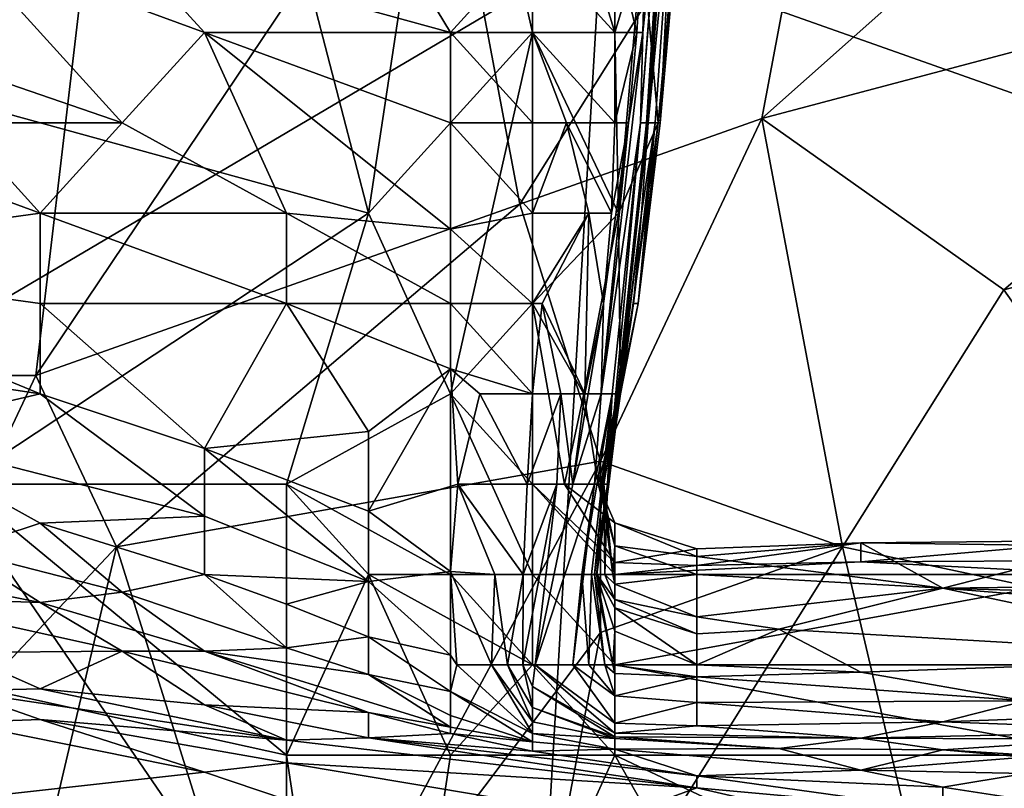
# Model space of a CAD drawing. Extents: x -0.375 to 0.375, y -0.309 to 0.309.
# Tile 24 of 226: x -0.238 to -0.213, y -0.244 to -0.224. Entities that reach past the tile are written whole.
import ezdxf

# ---------------------------------------------------------------- set-up
doc = ezdxf.new("R2010")
doc.units = 0

msp = doc.modelspace()

# ---------------------------------------------------------------- linework, layer by layer
for points in [[(-0.166323, -0.23522, 0.444618), (-0.214729, -0.192708, 0.444613), (-0.187369, -0.183758, 0.444623)], [(-0.197892, -0.230745, 0.444625), (-0.223147, -0.221795, 0.444644), (-0.214729, -0.192708, 0.444613)], [(-0.197892, -0.230745, 0.444625), (-0.214729, -0.192708, 0.444613), (-0.166323, -0.23522, 0.444618)], [(-0.233485, -0.212234, 0.449892), (-0.250618, -0.205159, 0.449859), (-0.246335, -0.224027, 0.44991)], [(-0.229202, -0.228744, 0.449817), (-0.233485, -0.212234, 0.449892), (-0.246335, -0.224027, 0.44991)], [(-0.229202, -0.228744, 0.449817), (-0.227061, -0.214593, 0.449907), (-0.233485, -0.212234, 0.449892)], [(-0.242089, -0.232982, 0.444728), (-0.242089, -0.212845, 0.44476), (-0.223147, -0.221795, 0.444644)], [(-0.229202, -0.228744, 0.449817), (-0.224919, -0.224027, 0.449694), (-0.227061, -0.214593, 0.449907)], [(-0.224919, -0.224027, 0.449694), (-0.224919, -0.216951, 0.449816), (-0.227061, -0.214593, 0.449907)], [(-0.242089, -0.232982, 0.558788), (-0.235775, -0.215082, 0.562373), (-0.242089, -0.221795, 0.559901)], [(-0.242089, -0.232982, 0.558788), (-0.23788, -0.232982, 0.560057), (-0.235775, -0.215082, 0.562373)], [(-0.23788, -0.232982, 0.560057), (-0.227357, -0.21732, 0.564333), (-0.235775, -0.215082, 0.562373)], [(-0.227357, -0.21732, 0.564333), (-0.225252, -0.228507, 0.563516), (-0.216834, -0.215082, 0.566765)], [(-0.225252, -0.228507, 0.563516), (-0.218938, -0.22627, 0.56501), (-0.216834, -0.215082, 0.566765)], [(-0.206352, -0.215082, 0.568481), (-0.218938, -0.22627, 0.56501), (-0.202101, -0.221795, 0.568082)], [(-0.218938, -0.22627, 0.56501), (-0.206352, -0.215082, 0.568481), (-0.216834, -0.215082, 0.566765)], [(-0.235627, -0.221669, 0.346773), (-0.231344, -0.216951, 0.349893), (-0.227061, -0.224027, 0.34684)], [(-0.231344, -0.216951, 0.349893), (-0.224919, -0.221669, 0.348547), (-0.227061, -0.224027, 0.34684)], [(-0.224919, -0.224027, 0.449694), (-0.222778, -0.224027, 0.448684), (-0.224919, -0.216951, 0.449816)], [(-0.222778, -0.224027, 0.448684), (-0.222778, -0.21931, 0.449125), (-0.224919, -0.216951, 0.449816)], [(-0.222104, -0.226386, 0.370321), (-0.221546, -0.21931, 0.366445), (-0.221347, -0.216951, 0.374198)], [(-0.221347, -0.216951, 0.374198), (-0.221948, -0.226386, 0.389703), (-0.222104, -0.226386, 0.370321)], [(-0.221639, -0.226386, 0.443972), (-0.220787, -0.216951, 0.443972), (-0.22206, -0.221669, 0.447849)], [(-0.221516, -0.216951, 0.358692), (-0.221546, -0.21931, 0.366445), (-0.22204, -0.224027, 0.358692)], [(-0.221917, -0.21931, 0.354816), (-0.221516, -0.216951, 0.358692), (-0.22204, -0.224027, 0.358692)], [(-0.221347, -0.216951, 0.374198), (-0.22121, -0.216951, 0.389703), (-0.221948, -0.226386, 0.389703)], [(-0.221948, -0.226386, 0.389703), (-0.22121, -0.216951, 0.389703), (-0.221904, -0.226386, 0.397456)], [(-0.22121, -0.216951, 0.389703), (-0.221225, -0.21931, 0.409085), (-0.221904, -0.226386, 0.397456)], [(-0.220757, -0.216951, 0.440096), (-0.220787, -0.216951, 0.443972), (-0.221639, -0.226386, 0.443972)], [(-0.221587, -0.226386, 0.440096), (-0.220757, -0.216951, 0.440096), (-0.221639, -0.226386, 0.443972)], [(-0.221225, -0.21931, 0.409085), (-0.220757, -0.216951, 0.440096), (-0.221587, -0.226386, 0.440096)], [(-0.225252, -0.228507, 0.563516), (-0.227357, -0.21732, 0.564333), (-0.23788, -0.232982, 0.560057)], [(-0.222778, -0.224027, 0.448684), (-0.22206, -0.221669, 0.447849), (-0.222778, -0.21931, 0.449125)], [(-0.222778, -0.221669, 0.350837), (-0.221917, -0.21931, 0.354816), (-0.2222, -0.224027, 0.354816)], [(-0.2222, -0.224027, 0.354816), (-0.221917, -0.21931, 0.354816), (-0.22204, -0.224027, 0.358692)], [(-0.22204, -0.224027, 0.358692), (-0.221546, -0.21931, 0.366445), (-0.222104, -0.226386, 0.370321)], [(-0.221904, -0.226386, 0.397456), (-0.221225, -0.21931, 0.409085), (-0.221723, -0.226386, 0.424591)], [(-0.221723, -0.226386, 0.424591), (-0.221225, -0.21931, 0.409085), (-0.221587, -0.226386, 0.440096)], [(-0.23991, -0.221669, 0.345991), (-0.235627, -0.221669, 0.346773), (-0.233485, -0.224027, 0.34559)], [(-0.233485, -0.224027, 0.34559), (-0.235627, -0.226386, 0.343092), (-0.23991, -0.221669, 0.345991)], [(-0.23991, -0.221669, 0.345991), (-0.235627, -0.226386, 0.343092), (-0.23991, -0.224917, 0.343187)], [(-0.227061, -0.224027, 0.34684), (-0.233485, -0.224027, 0.34559), (-0.235627, -0.221669, 0.346773)], [(-0.224919, -0.221669, 0.348547), (-0.224919, -0.224027, 0.347346), (-0.227061, -0.224027, 0.34684)], [(-0.222778, -0.224027, 0.350475), (-0.224919, -0.221669, 0.348547), (-0.222778, -0.221669, 0.350837)], [(-0.224919, -0.224027, 0.347346), (-0.224919, -0.221669, 0.348547), (-0.222778, -0.224027, 0.350475)], [(-0.2222, -0.224027, 0.354816), (-0.222778, -0.224027, 0.350475), (-0.222778, -0.221669, 0.350837)], [(-0.222681, -0.228744, 0.447849), (-0.22206, -0.221669, 0.447849), (-0.222778, -0.224027, 0.448684)], [(-0.221639, -0.226386, 0.443972), (-0.22206, -0.221669, 0.447849), (-0.222681, -0.228744, 0.447849)], [(-0.242089, -0.232982, 0.444728), (-0.223147, -0.221795, 0.444644), (-0.225252, -0.257594, 0.444608)], [(-0.197892, -0.230745, 0.444625), (-0.225252, -0.257594, 0.444608), (-0.223147, -0.221795, 0.444644)], [(-0.212624, -0.230745, 0.565275), (-0.202101, -0.221795, 0.568082), (-0.218938, -0.22627, 0.56501)], [(-0.212624, -0.230745, 0.565275), (-0.195787, -0.22627, 0.568003), (-0.202101, -0.221795, 0.568082)], [(-0.23991, -0.23582, 0.449831), (-0.229202, -0.228744, 0.449817), (-0.246335, -0.224027, 0.44991)], [(-0.233485, -0.224027, 0.34559), (-0.231344, -0.228744, 0.342253), (-0.235627, -0.226386, 0.343092)], [(-0.227061, -0.226386, 0.345328), (-0.233485, -0.224027, 0.34559), (-0.227061, -0.224027, 0.34684)], [(-0.227061, -0.22916, 0.343187), (-0.233485, -0.224027, 0.34559), (-0.227061, -0.226386, 0.345328)], [(-0.231344, -0.228744, 0.342253), (-0.233485, -0.224027, 0.34559), (-0.227061, -0.22916, 0.343187)], [(-0.227061, -0.233461, 0.449619), (-0.224919, -0.224027, 0.449694), (-0.229202, -0.228744, 0.449817)], [(-0.227061, -0.224027, 0.34684), (-0.224919, -0.226386, 0.34603), (-0.227061, -0.226386, 0.345328)], [(-0.227061, -0.224027, 0.34684), (-0.224919, -0.224027, 0.347346), (-0.224919, -0.226386, 0.34603)], [(-0.224919, -0.231103, 0.44938), (-0.224919, -0.224027, 0.449694), (-0.227061, -0.233461, 0.449619)], [(-0.224919, -0.224027, 0.347346), (-0.222778, -0.224027, 0.350475), (-0.222778, -0.226386, 0.350532)], [(-0.224919, -0.224027, 0.347346), (-0.222778, -0.226386, 0.350532), (-0.224033, -0.226386, 0.347063)], [(-0.224919, -0.226386, 0.34603), (-0.224919, -0.224027, 0.347346), (-0.224033, -0.226386, 0.347063)], [(-0.222681, -0.228744, 0.447849), (-0.222778, -0.224027, 0.448684), (-0.224919, -0.224027, 0.449694)], [(-0.224919, -0.231103, 0.44938), (-0.222681, -0.228744, 0.447849), (-0.224919, -0.224027, 0.449694)], [(-0.223127, -0.233461, 0.354816), (-0.22204, -0.224027, 0.358692), (-0.222104, -0.226386, 0.370321)], [(-0.222418, -0.226386, 0.354816), (-0.22204, -0.224027, 0.358692), (-0.223127, -0.233461, 0.354816)], [(-0.222418, -0.226386, 0.354816), (-0.222778, -0.226386, 0.350532), (-0.2222, -0.224027, 0.354816)], [(-0.222778, -0.226386, 0.350532), (-0.222778, -0.224027, 0.350475), (-0.2222, -0.224027, 0.354816)], [(-0.222418, -0.226386, 0.354816), (-0.2222, -0.224027, 0.354816), (-0.22204, -0.224027, 0.358692)], [(-0.235627, -0.226386, 0.343092), (-0.23991, -0.226386, 0.341754), (-0.23991, -0.224917, 0.343187)], [(-0.223147, -0.23522, 0.562901), (-0.218938, -0.22627, 0.56501), (-0.225252, -0.228507, 0.563516)], [(-0.223147, -0.23522, 0.562901), (-0.216834, -0.237457, 0.563462), (-0.218938, -0.22627, 0.56501)], [(-0.212624, -0.230745, 0.565275), (-0.218938, -0.22627, 0.56501), (-0.216834, -0.237457, 0.563462)], [(-0.20631, -0.239694, 0.564167), (-0.195787, -0.22627, 0.568003), (-0.212624, -0.230745, 0.565275)], [(-0.237769, -0.228744, 0.339688), (-0.246335, -0.229927, 0.335434), (-0.244193, -0.226386, 0.340651)], [(-0.23991, -0.226386, 0.341754), (-0.237769, -0.228744, 0.339688), (-0.244193, -0.226386, 0.340651)], [(-0.23991, -0.226386, 0.341754), (-0.235627, -0.226386, 0.343092), (-0.237769, -0.228744, 0.339688)], [(-0.235627, -0.226386, 0.343092), (-0.231344, -0.228744, 0.342253), (-0.237769, -0.228744, 0.339688)], [(-0.224919, -0.228744, 0.344449), (-0.227061, -0.226386, 0.345328), (-0.224919, -0.226386, 0.34603)], [(-0.227061, -0.22916, 0.343187), (-0.227061, -0.226386, 0.345328), (-0.224919, -0.228744, 0.344449)], [(-0.223454, -0.228744, 0.347063), (-0.224919, -0.228744, 0.344449), (-0.224033, -0.226386, 0.347063)], [(-0.224919, -0.228744, 0.344449), (-0.224919, -0.226386, 0.34603), (-0.224033, -0.226386, 0.347063)], [(-0.222862, -0.228744, 0.350939), (-0.224033, -0.226386, 0.347063), (-0.222778, -0.226386, 0.350532)], [(-0.222862, -0.228744, 0.350939), (-0.223454, -0.228744, 0.347063), (-0.224033, -0.226386, 0.347063)], [(-0.223127, -0.233461, 0.354816), (-0.222104, -0.226386, 0.370321), (-0.222841, -0.233461, 0.370321)], [(-0.223069, -0.231103, 0.350939), (-0.222418, -0.226386, 0.354816), (-0.223127, -0.233461, 0.354816)], [(-0.222418, -0.226386, 0.354816), (-0.223069, -0.231103, 0.350939), (-0.222862, -0.228744, 0.350939)], [(-0.222841, -0.233461, 0.370321), (-0.222104, -0.226386, 0.370321), (-0.222965, -0.23582, 0.385827)], [(-0.222965, -0.23582, 0.385827), (-0.221948, -0.226386, 0.389703), (-0.221904, -0.226386, 0.397456)], [(-0.222104, -0.226386, 0.370321), (-0.221948, -0.226386, 0.389703), (-0.222965, -0.23582, 0.385827)], [(-0.222965, -0.23582, 0.385827), (-0.221904, -0.226386, 0.397456), (-0.222933, -0.23582, 0.397456)], [(-0.221904, -0.226386, 0.397456), (-0.222075, -0.228744, 0.405209), (-0.222933, -0.23582, 0.397456)], [(-0.222862, -0.228744, 0.350939), (-0.222778, -0.226386, 0.350532), (-0.222418, -0.226386, 0.354816)], [(-0.222681, -0.228744, 0.447849), (-0.222626, -0.233461, 0.443972), (-0.221639, -0.226386, 0.443972)], [(-0.222165, -0.231103, 0.440096), (-0.221639, -0.226386, 0.443972), (-0.222626, -0.233461, 0.443972)], [(-0.221723, -0.226386, 0.424591), (-0.222165, -0.231103, 0.440096), (-0.222284, -0.231103, 0.424591)], [(-0.222075, -0.228744, 0.405209), (-0.221723, -0.226386, 0.424591), (-0.222284, -0.231103, 0.424591)], [(-0.222165, -0.231103, 0.440096), (-0.221587, -0.226386, 0.440096), (-0.221639, -0.226386, 0.443972)], [(-0.221723, -0.226386, 0.424591), (-0.221587, -0.226386, 0.440096), (-0.222165, -0.231103, 0.440096)], [(-0.222075, -0.228744, 0.405209), (-0.221904, -0.226386, 0.397456), (-0.221723, -0.226386, 0.424591)], [(-0.225252, -0.228507, 0.563516), (-0.23788, -0.232982, 0.560057), (-0.235775, -0.237457, 0.559915)], [(-0.235775, -0.237457, 0.559915), (-0.223147, -0.23522, 0.562901), (-0.225252, -0.228507, 0.563516)], [(-0.246335, -0.229927, 0.335434), (-0.237769, -0.228744, 0.339688), (-0.237769, -0.231103, 0.336301)], [(-0.231344, -0.23582, 0.449758), (-0.229202, -0.228744, 0.449817), (-0.23991, -0.23582, 0.449831)], [(-0.231344, -0.231103, 0.339378), (-0.237769, -0.231103, 0.336301), (-0.237769, -0.228744, 0.339688)], [(-0.237769, -0.228744, 0.339688), (-0.231344, -0.228744, 0.342253), (-0.231344, -0.231103, 0.339378)], [(-0.231344, -0.23582, 0.449758), (-0.227061, -0.233461, 0.449619), (-0.229202, -0.228744, 0.449817)], [(-0.227061, -0.231103, 0.341262), (-0.231344, -0.228744, 0.342253), (-0.227061, -0.22916, 0.343187)], [(-0.231344, -0.231103, 0.339378), (-0.231344, -0.228744, 0.342253), (-0.227061, -0.231103, 0.341262)], [(-0.227061, -0.22916, 0.343187), (-0.224919, -0.228744, 0.344449), (-0.224919, -0.231103, 0.342773)], [(-0.224919, -0.231103, 0.342773), (-0.223454, -0.228744, 0.347063), (-0.224673, -0.231103, 0.343187)], [(-0.224919, -0.231103, 0.342773), (-0.224919, -0.228744, 0.344449), (-0.223454, -0.228744, 0.347063)], [(-0.22358, -0.233461, 0.447849), (-0.222681, -0.228744, 0.447849), (-0.224919, -0.231103, 0.44938)], [(-0.224673, -0.231103, 0.343187), (-0.223454, -0.228744, 0.347063), (-0.223558, -0.233461, 0.347063)], [(-0.222681, -0.228744, 0.447849), (-0.22358, -0.233461, 0.447849), (-0.222626, -0.233461, 0.443972)], [(-0.223558, -0.233461, 0.347063), (-0.223454, -0.228744, 0.347063), (-0.223069, -0.231103, 0.350939)], [(-0.223454, -0.228744, 0.347063), (-0.222862, -0.228744, 0.350939), (-0.223069, -0.231103, 0.350939)], [(-0.222075, -0.228744, 0.405209), (-0.222963, -0.23582, 0.416838), (-0.223241, -0.238179, 0.416838)], [(-0.222933, -0.23582, 0.397456), (-0.222075, -0.228744, 0.405209), (-0.223241, -0.238179, 0.416838)], [(-0.222284, -0.231103, 0.424591), (-0.222963, -0.23582, 0.416838), (-0.222075, -0.228744, 0.405209)], [(-0.224919, -0.231103, 0.342773), (-0.227061, -0.231103, 0.341262), (-0.227061, -0.22916, 0.343187)], [(-0.248476, -0.231852, 0.331558), (-0.246335, -0.229927, 0.335434), (-0.237769, -0.233461, 0.332009)], [(-0.237769, -0.231103, 0.336301), (-0.237769, -0.233461, 0.332009), (-0.246335, -0.229927, 0.335434)], [(-0.216834, -0.264306, 0.444599), (-0.225252, -0.257594, 0.444608), (-0.197892, -0.230745, 0.444625)], [(-0.20631, -0.239694, 0.564167), (-0.212624, -0.230745, 0.565275), (-0.216834, -0.237457, 0.563462)], [(-0.216834, -0.264306, 0.444599), (-0.197892, -0.230745, 0.444625), (-0.197892, -0.264306, 0.444593)], [(-0.237769, -0.231103, 0.336301), (-0.231344, -0.231103, 0.339378), (-0.233485, -0.23489, 0.331558)], [(-0.233485, -0.23489, 0.331558), (-0.237769, -0.233461, 0.332009), (-0.237769, -0.231103, 0.336301)], [(-0.233485, -0.23489, 0.331558), (-0.231344, -0.231103, 0.339378), (-0.229202, -0.234441, 0.335434)], [(-0.231344, -0.231103, 0.339378), (-0.227061, -0.231103, 0.341262), (-0.227061, -0.232809, 0.33931)], [(-0.227061, -0.232809, 0.33931), (-0.229202, -0.234441, 0.335434), (-0.231344, -0.231103, 0.339378)], [(-0.227061, -0.231103, 0.341262), (-0.224919, -0.231103, 0.342773), (-0.224919, -0.233461, 0.341154)], [(-0.227061, -0.232809, 0.33931), (-0.227061, -0.231103, 0.341262), (-0.224919, -0.233461, 0.341154)], [(-0.224919, -0.23582, 0.448974), (-0.224919, -0.231103, 0.44938), (-0.227061, -0.233461, 0.449619)], [(-0.224181, -0.233461, 0.343187), (-0.224919, -0.233461, 0.341154), (-0.224673, -0.231103, 0.343187)], [(-0.224919, -0.233461, 0.341154), (-0.224919, -0.231103, 0.342773), (-0.224673, -0.231103, 0.343187)], [(-0.224919, -0.23582, 0.448974), (-0.224086, -0.23582, 0.447849), (-0.224919, -0.231103, 0.44938)], [(-0.224086, -0.23582, 0.447849), (-0.22358, -0.233461, 0.447849), (-0.224919, -0.231103, 0.44938)], [(-0.224181, -0.233461, 0.343187), (-0.224673, -0.231103, 0.343187), (-0.223558, -0.233461, 0.347063)], [(-0.223558, -0.233461, 0.347063), (-0.223069, -0.231103, 0.350939), (-0.223868, -0.23582, 0.347063)], [(-0.223868, -0.23582, 0.347063), (-0.223069, -0.231103, 0.350939), (-0.223127, -0.233461, 0.354816)], [(-0.223138, -0.23582, 0.43622), (-0.222165, -0.231103, 0.440096), (-0.222626, -0.233461, 0.443972)], [(-0.222284, -0.231103, 0.424591), (-0.222165, -0.231103, 0.440096), (-0.223138, -0.23582, 0.43622)], [(-0.223058, -0.23582, 0.428467), (-0.222284, -0.231103, 0.424591), (-0.223138, -0.23582, 0.43622)], [(-0.223058, -0.23582, 0.428467), (-0.222963, -0.23582, 0.416838), (-0.222284, -0.231103, 0.424591)], [(-0.237769, -0.233461, 0.332009), (-0.242052, -0.234459, 0.327681), (-0.248476, -0.231852, 0.331558)], [(-0.248403, -0.262069, 0.444749), (-0.242089, -0.232982, 0.444728), (-0.23788, -0.264306, 0.444643)], [(-0.244194, -0.246407, 0.556232), (-0.23788, -0.232982, 0.560057), (-0.242089, -0.232982, 0.558788)], [(-0.235775, -0.237457, 0.559915), (-0.23788, -0.232982, 0.560057), (-0.244194, -0.246407, 0.556232)], [(-0.225252, -0.257594, 0.444608), (-0.23788, -0.264306, 0.444643), (-0.242089, -0.232982, 0.444728)], [(-0.229202, -0.236522, 0.331558), (-0.227061, -0.232809, 0.33931), (-0.226873, -0.23582, 0.335434)], [(-0.227061, -0.232809, 0.33931), (-0.229202, -0.236522, 0.331558), (-0.229202, -0.234441, 0.335434)], [(-0.227061, -0.232809, 0.33931), (-0.224919, -0.233461, 0.341154), (-0.226294, -0.233461, 0.33931)], [(-0.227061, -0.232809, 0.33931), (-0.226294, -0.233461, 0.33931), (-0.226873, -0.23582, 0.335434)], [(-0.233485, -0.236649, 0.327681), (-0.242052, -0.234459, 0.327681), (-0.237769, -0.233461, 0.332009)], [(-0.233485, -0.23489, 0.331558), (-0.233485, -0.236649, 0.327681), (-0.237769, -0.233461, 0.332009)], [(-0.227061, -0.238179, 0.449564), (-0.227061, -0.233461, 0.449619), (-0.231344, -0.23582, 0.449758)], [(-0.224919, -0.238179, 0.448938), (-0.224919, -0.23582, 0.448974), (-0.227061, -0.233461, 0.449619)], [(-0.227061, -0.238179, 0.449564), (-0.224919, -0.238179, 0.448938), (-0.227061, -0.233461, 0.449619)], [(-0.226873, -0.23582, 0.335434), (-0.226294, -0.233461, 0.33931), (-0.225059, -0.23582, 0.33931)], [(-0.224919, -0.233461, 0.341154), (-0.225059, -0.23582, 0.33931), (-0.226294, -0.233461, 0.33931)], [(-0.224288, -0.23582, 0.343187), (-0.225059, -0.23582, 0.33931), (-0.224181, -0.233461, 0.343187)], [(-0.225059, -0.23582, 0.33931), (-0.224919, -0.233461, 0.341154), (-0.224181, -0.233461, 0.343187)], [(-0.224288, -0.23582, 0.343187), (-0.224181, -0.233461, 0.343187), (-0.223868, -0.23582, 0.347063)], [(-0.224181, -0.233461, 0.343187), (-0.223558, -0.233461, 0.347063), (-0.223868, -0.23582, 0.347063)], [(-0.22358, -0.233461, 0.447849), (-0.224086, -0.23582, 0.447849), (-0.223206, -0.23582, 0.443972)], [(-0.223868, -0.23582, 0.347063), (-0.223127, -0.233461, 0.354816), (-0.223306, -0.23582, 0.358692)], [(-0.223306, -0.23582, 0.358692), (-0.222841, -0.233461, 0.370321), (-0.223632, -0.238179, 0.362569)], [(-0.223632, -0.238179, 0.362569), (-0.222841, -0.233461, 0.370321), (-0.22338, -0.238179, 0.378074)], [(-0.22358, -0.233461, 0.447849), (-0.223206, -0.23582, 0.443972), (-0.222626, -0.233461, 0.443972)], [(-0.22338, -0.238179, 0.378074), (-0.222841, -0.233461, 0.370321), (-0.223304, -0.238179, 0.385827)], [(-0.223127, -0.233461, 0.354816), (-0.222841, -0.233461, 0.370321), (-0.223306, -0.23582, 0.358692)], [(-0.222841, -0.233461, 0.370321), (-0.222965, -0.23582, 0.385827), (-0.223304, -0.238179, 0.385827)], [(-0.223138, -0.23582, 0.43622), (-0.222626, -0.233461, 0.443972), (-0.223206, -0.23582, 0.443972)], [(-0.233485, -0.236649, 0.327681), (-0.237769, -0.236835, 0.323805), (-0.242052, -0.234459, 0.327681)], [(-0.23991, -0.237537, 0.319928), (-0.242052, -0.234459, 0.327681), (-0.237769, -0.236835, 0.323805)], [(-0.233485, -0.23489, 0.331558), (-0.229202, -0.234441, 0.335434), (-0.229202, -0.236522, 0.331558)], [(-0.229202, -0.238358, 0.327681), (-0.233485, -0.236649, 0.327681), (-0.233485, -0.23489, 0.331558)], [(-0.229202, -0.238358, 0.327681), (-0.233485, -0.23489, 0.331558), (-0.229202, -0.236522, 0.331558)], [(-0.235775, -0.237457, 0.559915), (-0.231566, -0.250882, 0.558185), (-0.223147, -0.23522, 0.562901)], [(-0.231566, -0.250882, 0.558185), (-0.223147, -0.239694, 0.562072), (-0.223147, -0.23522, 0.562901)], [(-0.223147, -0.23522, 0.562901), (-0.223147, -0.239694, 0.562072), (-0.216834, -0.237457, 0.563462)], [(-0.242052, -0.240537, 0.449859), (-0.231344, -0.242896, 0.449831), (-0.23991, -0.23582, 0.449831)], [(-0.231344, -0.242896, 0.449831), (-0.231344, -0.23582, 0.449758), (-0.23991, -0.23582, 0.449831)], [(-0.229202, -0.238179, 0.449728), (-0.227061, -0.238179, 0.449564), (-0.231344, -0.23582, 0.449758)], [(-0.231344, -0.242896, 0.449831), (-0.229202, -0.238179, 0.449728), (-0.231344, -0.23582, 0.449758)], [(-0.227061, -0.238098, 0.331558), (-0.229202, -0.236522, 0.331558), (-0.226873, -0.23582, 0.335434)], [(-0.227061, -0.238098, 0.331558), (-0.226873, -0.23582, 0.335434), (-0.225903, -0.238179, 0.335434)], [(-0.226873, -0.23582, 0.335434), (-0.225059, -0.23582, 0.33931), (-0.225166, -0.238179, 0.33931)], [(-0.225903, -0.238179, 0.335434), (-0.226873, -0.23582, 0.335434), (-0.225166, -0.238179, 0.33931)], [(-0.225176, -0.240537, 0.343187), (-0.225166, -0.238179, 0.33931), (-0.224288, -0.23582, 0.343187)], [(-0.224849, -0.240537, 0.347063), (-0.225176, -0.240537, 0.343187), (-0.224288, -0.23582, 0.343187)], [(-0.225166, -0.238179, 0.33931), (-0.225059, -0.23582, 0.33931), (-0.224288, -0.23582, 0.343187)], [(-0.222778, -0.238179, 0.448165), (-0.224919, -0.23582, 0.448974), (-0.224919, -0.238179, 0.448938)], [(-0.222778, -0.237866, 0.447849), (-0.224919, -0.23582, 0.448974), (-0.222778, -0.238179, 0.448165)], [(-0.222778, -0.237866, 0.447849), (-0.224086, -0.23582, 0.447849), (-0.224919, -0.23582, 0.448974)], [(-0.224849, -0.240537, 0.347063), (-0.223306, -0.23582, 0.358692), (-0.223867, -0.240537, 0.362569)], [(-0.223868, -0.23582, 0.347063), (-0.223306, -0.23582, 0.358692), (-0.224849, -0.240537, 0.347063)], [(-0.224288, -0.23582, 0.343187), (-0.223868, -0.23582, 0.347063), (-0.224849, -0.240537, 0.347063)], [(-0.224086, -0.23582, 0.447849), (-0.222778, -0.236828, 0.443972), (-0.223206, -0.23582, 0.443972)], [(-0.222778, -0.237866, 0.447849), (-0.222778, -0.236828, 0.443972), (-0.224086, -0.23582, 0.447849)], [(-0.223306, -0.23582, 0.358692), (-0.223632, -0.238179, 0.362569), (-0.223867, -0.240537, 0.362569)], [(-0.223304, -0.238179, 0.385827), (-0.222965, -0.23582, 0.385827), (-0.223254, -0.238179, 0.397456)], [(-0.223254, -0.238179, 0.397456), (-0.222933, -0.23582, 0.397456), (-0.223241, -0.238179, 0.416838)], [(-0.222965, -0.23582, 0.385827), (-0.222933, -0.23582, 0.397456), (-0.223254, -0.238179, 0.397456)], [(-0.223241, -0.238179, 0.416838), (-0.222963, -0.23582, 0.416838), (-0.223032, -0.238179, 0.428467)], [(-0.222778, -0.236828, 0.443972), (-0.222778, -0.237432, 0.43622), (-0.223206, -0.23582, 0.443972)], [(-0.223206, -0.23582, 0.443972), (-0.222778, -0.237432, 0.43622), (-0.223138, -0.23582, 0.43622)], [(-0.222827, -0.238179, 0.432343), (-0.223058, -0.23582, 0.428467), (-0.223138, -0.23582, 0.43622)], [(-0.222778, -0.237432, 0.43622), (-0.222827, -0.238179, 0.432343), (-0.223138, -0.23582, 0.43622)], [(-0.223032, -0.238179, 0.428467), (-0.223058, -0.23582, 0.428467), (-0.222827, -0.238179, 0.432343)], [(-0.222963, -0.23582, 0.416838), (-0.223058, -0.23582, 0.428467), (-0.223032, -0.238179, 0.428467)], [(-0.229202, -0.236522, 0.331558), (-0.227061, -0.238098, 0.331558), (-0.229202, -0.238358, 0.327681)], [(-0.23991, -0.237537, 0.319928), (-0.237769, -0.236835, 0.323805), (-0.235627, -0.238636, 0.319928)], [(-0.233485, -0.238179, 0.323912), (-0.237769, -0.236835, 0.323805), (-0.233485, -0.236649, 0.327681)], [(-0.233485, -0.238179, 0.323912), (-0.235627, -0.238636, 0.319928), (-0.237769, -0.236835, 0.323805)], [(-0.233485, -0.238179, 0.323912), (-0.233485, -0.236649, 0.327681), (-0.229202, -0.238358, 0.327681)], [(-0.222778, -0.236828, 0.443972), (-0.222778, -0.237866, 0.447849), (-0.220636, -0.237505, 0.443972)], [(-0.222778, -0.236828, 0.443972), (-0.220636, -0.237505, 0.443972), (-0.220636, -0.23771, 0.440096)], [(-0.222778, -0.237432, 0.43622), (-0.222778, -0.236828, 0.443972), (-0.220636, -0.23771, 0.440096)], [(-0.220636, -0.237938, 0.447849), (-0.216353, -0.237846, 0.447849), (-0.216353, -0.23735, 0.443972)], [(-0.220636, -0.237505, 0.443972), (-0.220636, -0.237938, 0.447849), (-0.216353, -0.23735, 0.443972)], [(-0.220636, -0.23771, 0.440096), (-0.220636, -0.237505, 0.443972), (-0.216353, -0.23735, 0.443972)], [(-0.220636, -0.23771, 0.440096), (-0.216353, -0.23735, 0.443972), (-0.214212, -0.238537, 0.424591)], [(-0.216353, -0.23735, 0.443972), (-0.209928, -0.23729, 0.443972), (-0.209928, -0.237437, 0.440096)], [(-0.216353, -0.237846, 0.447849), (-0.209928, -0.237814, 0.447849), (-0.209928, -0.23729, 0.443972)], [(-0.216353, -0.23735, 0.443972), (-0.216353, -0.237846, 0.447849), (-0.209928, -0.23729, 0.443972)], [(-0.214212, -0.238537, 0.424591), (-0.216353, -0.23735, 0.443972), (-0.209928, -0.237437, 0.440096)], [(-0.23788, -0.246407, 0.557815), (-0.235775, -0.237457, 0.559915), (-0.244194, -0.246407, 0.556232)], [(-0.237769, -0.238905, 0.316052), (-0.242052, -0.238052, 0.316052), (-0.23991, -0.237537, 0.319928)], [(-0.235627, -0.238636, 0.319928), (-0.237769, -0.238905, 0.316052), (-0.23991, -0.237537, 0.319928)], [(-0.235775, -0.237457, 0.559915), (-0.23788, -0.246407, 0.557815), (-0.231566, -0.250882, 0.558185)], [(-0.225252, -0.250882, 0.559194), (-0.214729, -0.246407, 0.561664), (-0.216834, -0.237457, 0.563462)], [(-0.225252, -0.250882, 0.559194), (-0.216834, -0.237457, 0.563462), (-0.223147, -0.239694, 0.562072)], [(-0.222778, -0.237432, 0.43622), (-0.220636, -0.238179, 0.433184), (-0.222827, -0.238179, 0.432343)], [(-0.222778, -0.237432, 0.43622), (-0.220636, -0.23771, 0.440096), (-0.220636, -0.238179, 0.433184)], [(-0.222778, -0.237866, 0.447849), (-0.220636, -0.237938, 0.447849), (-0.220636, -0.237505, 0.443972)], [(-0.20631, -0.239694, 0.564167), (-0.216834, -0.237457, 0.563462), (-0.214729, -0.246407, 0.561664)], [(-0.214212, -0.238537, 0.424591), (-0.209928, -0.237437, 0.440096), (-0.199221, -0.238354, 0.420714)], [(-0.220636, -0.237938, 0.447849), (-0.222778, -0.238179, 0.448165), (-0.216353, -0.237846, 0.447849)], [(-0.222778, -0.238179, 0.448165), (-0.209928, -0.238179, 0.448491), (-0.216353, -0.237846, 0.447849)], [(-0.222778, -0.237866, 0.447849), (-0.222778, -0.238179, 0.448165), (-0.220636, -0.237938, 0.447849)], [(-0.220636, -0.238179, 0.433184), (-0.220636, -0.23771, 0.440096), (-0.214212, -0.238537, 0.424591)], [(-0.216353, -0.237846, 0.447849), (-0.209928, -0.238179, 0.448491), (-0.209928, -0.237814, 0.447849)], [(-0.242052, -0.238759, 0.312176), (-0.242052, -0.238052, 0.316052), (-0.237769, -0.238905, 0.316052)], [(-0.233485, -0.238179, 0.323912), (-0.231344, -0.240095, 0.319928), (-0.235627, -0.238636, 0.319928)], [(-0.233485, -0.238179, 0.323912), (-0.231344, -0.238947, 0.323805), (-0.231344, -0.240095, 0.319928)], [(-0.229202, -0.238358, 0.327681), (-0.231344, -0.238947, 0.323805), (-0.233485, -0.238179, 0.323912)], [(-0.231344, -0.242896, 0.449831), (-0.227061, -0.242896, 0.449794), (-0.229202, -0.238179, 0.449728)], [(-0.229202, -0.238358, 0.327681), (-0.227061, -0.238098, 0.331558), (-0.227061, -0.240285, 0.327681)], [(-0.224919, -0.240537, 0.449608), (-0.227061, -0.238179, 0.449564), (-0.229202, -0.238179, 0.449728)], [(-0.227061, -0.242896, 0.449794), (-0.224919, -0.240537, 0.449608), (-0.229202, -0.238179, 0.449728)], [(-0.227061, -0.240285, 0.327681), (-0.227061, -0.238098, 0.331558), (-0.2269, -0.240537, 0.327681)], [(-0.227061, -0.238098, 0.331558), (-0.225903, -0.238179, 0.335434), (-0.225995, -0.240537, 0.335434)], [(-0.2269, -0.240537, 0.327681), (-0.227061, -0.238098, 0.331558), (-0.225995, -0.240537, 0.335434)], [(-0.224919, -0.240537, 0.449608), (-0.224919, -0.238179, 0.448938), (-0.227061, -0.238179, 0.449564)], [(-0.225995, -0.240537, 0.335434), (-0.225903, -0.238179, 0.335434), (-0.225571, -0.240537, 0.33931)], [(-0.225903, -0.238179, 0.335434), (-0.225166, -0.238179, 0.33931), (-0.225571, -0.240537, 0.33931)], [(-0.225176, -0.240537, 0.343187), (-0.225571, -0.240537, 0.33931), (-0.225166, -0.238179, 0.33931)], [(-0.222778, -0.240537, 0.449667), (-0.222778, -0.238179, 0.448165), (-0.224919, -0.238179, 0.448938)], [(-0.224919, -0.240537, 0.449608), (-0.222778, -0.240537, 0.449667), (-0.224919, -0.238179, 0.448938)], [(-0.223867, -0.240537, 0.362569), (-0.223632, -0.238179, 0.362569), (-0.223453, -0.240537, 0.374198)], [(-0.223632, -0.238179, 0.362569), (-0.22338, -0.238179, 0.378074), (-0.223453, -0.240537, 0.374198)], [(-0.223453, -0.240537, 0.374198), (-0.22338, -0.238179, 0.378074), (-0.223036, -0.240537, 0.385827)], [(-0.22338, -0.238179, 0.378074), (-0.223304, -0.238179, 0.385827), (-0.223036, -0.240537, 0.385827)], [(-0.223036, -0.240537, 0.385827), (-0.223304, -0.238179, 0.385827), (-0.222828, -0.240537, 0.389703)], [(-0.222828, -0.240537, 0.389703), (-0.223304, -0.238179, 0.385827), (-0.223254, -0.238179, 0.397456)], [(-0.223241, -0.238179, 0.416838), (-0.222778, -0.23905, 0.409085), (-0.223254, -0.238179, 0.397456)], [(-0.222778, -0.23905, 0.409085), (-0.222778, -0.239659, 0.397456), (-0.223254, -0.238179, 0.397456)], [(-0.222778, -0.239659, 0.397456), (-0.222828, -0.240537, 0.389703), (-0.223254, -0.238179, 0.397456)], [(-0.223032, -0.238179, 0.428467), (-0.222778, -0.238827, 0.416838), (-0.223241, -0.238179, 0.416838)], [(-0.222778, -0.238827, 0.416838), (-0.222778, -0.23905, 0.409085), (-0.223241, -0.238179, 0.416838)], [(-0.222827, -0.238179, 0.432343), (-0.222778, -0.238429, 0.428467), (-0.223032, -0.238179, 0.428467)], [(-0.222778, -0.238429, 0.428467), (-0.222778, -0.238827, 0.416838), (-0.223032, -0.238179, 0.428467)], [(-0.222778, -0.238429, 0.428467), (-0.222827, -0.238179, 0.432343), (-0.220636, -0.238179, 0.433184)], [(-0.222778, -0.238429, 0.428467), (-0.220636, -0.238179, 0.433184), (-0.220636, -0.239281, 0.416838)], [(-0.222778, -0.240537, 0.449667), (-0.207787, -0.240537, 0.449743), (-0.209928, -0.238179, 0.448491)], [(-0.222778, -0.240537, 0.449667), (-0.209928, -0.238179, 0.448491), (-0.222778, -0.238179, 0.448165)], [(-0.220636, -0.239281, 0.416838), (-0.220636, -0.238179, 0.433184), (-0.214212, -0.238537, 0.424591)], [(-0.229202, -0.238358, 0.327681), (-0.229202, -0.239805, 0.323805), (-0.231344, -0.238947, 0.323805)], [(-0.227061, -0.240285, 0.327681), (-0.229202, -0.239805, 0.323805), (-0.229202, -0.238358, 0.327681)], [(-0.222778, -0.238827, 0.416838), (-0.222778, -0.238429, 0.428467), (-0.220636, -0.239281, 0.416838)], [(-0.199221, -0.238354, 0.420714), (-0.203504, -0.238849, 0.412961), (-0.214212, -0.238537, 0.424591)], [(-0.237769, -0.238905, 0.316052), (-0.235627, -0.238636, 0.319928), (-0.233485, -0.240179, 0.316052)], [(-0.235627, -0.238636, 0.319928), (-0.231344, -0.240095, 0.319928), (-0.233485, -0.240179, 0.316052)], [(-0.220636, -0.239281, 0.416838), (-0.214212, -0.238537, 0.424591), (-0.218495, -0.239606, 0.409085)], [(-0.218495, -0.239606, 0.409085), (-0.214212, -0.238537, 0.424591), (-0.205645, -0.240352, 0.385827)], [(-0.214212, -0.238537, 0.424591), (-0.203504, -0.238849, 0.412961), (-0.197079, -0.239916, 0.389703)], [(-0.205645, -0.240352, 0.385827), (-0.214212, -0.238537, 0.424591), (-0.197079, -0.239916, 0.389703)], [(-0.242052, -0.238759, 0.312176), (-0.237769, -0.238905, 0.316052), (-0.235627, -0.240174, 0.312176)], [(-0.23991, -0.240216, 0.304423), (-0.242052, -0.238759, 0.312176), (-0.235627, -0.240174, 0.312176)], [(-0.233485, -0.240179, 0.316052), (-0.235627, -0.240174, 0.312176), (-0.237769, -0.238905, 0.316052)], [(-0.229202, -0.239805, 0.323805), (-0.231344, -0.240095, 0.319928), (-0.231344, -0.238947, 0.323805)], [(-0.222778, -0.238827, 0.416838), (-0.220636, -0.239281, 0.416838), (-0.220636, -0.239721, 0.409085)], [(-0.222778, -0.23905, 0.409085), (-0.222778, -0.238827, 0.416838), (-0.220636, -0.239721, 0.409085)], [(-0.222778, -0.23905, 0.409085), (-0.220636, -0.239721, 0.409085), (-0.220636, -0.240537, 0.392242)], [(-0.222778, -0.239659, 0.397456), (-0.222778, -0.23905, 0.409085), (-0.220636, -0.240537, 0.392242)], [(-0.220636, -0.239721, 0.409085), (-0.220636, -0.239281, 0.416838), (-0.218495, -0.239606, 0.409085)], [(-0.223147, -0.239694, 0.562072), (-0.231566, -0.250882, 0.558185), (-0.225252, -0.250882, 0.559194)], [(-0.222778, -0.239659, 0.397456), (-0.220636, -0.240537, 0.392242), (-0.222828, -0.240537, 0.389703)], [(-0.220636, -0.240537, 0.392242), (-0.220636, -0.239721, 0.409085), (-0.218495, -0.239606, 0.409085)], [(-0.220636, -0.240537, 0.392242), (-0.218495, -0.239606, 0.409085), (-0.216353, -0.240723, 0.385827)], [(-0.216353, -0.240723, 0.385827), (-0.218495, -0.239606, 0.409085), (-0.205645, -0.240352, 0.385827)], [(-0.214729, -0.246407, 0.561664), (-0.212624, -0.250882, 0.560695), (-0.20631, -0.239694, 0.564167)], [(-0.212624, -0.250882, 0.560695), (-0.193683, -0.246407, 0.563439), (-0.20631, -0.239694, 0.564167)], [(-0.229202, -0.240789, 0.319928), (-0.231344, -0.240095, 0.319928), (-0.229202, -0.239805, 0.323805)], [(-0.227061, -0.241234, 0.323805), (-0.229202, -0.239805, 0.323805), (-0.227061, -0.240285, 0.327681)], [(-0.229202, -0.239805, 0.323805), (-0.227061, -0.241234, 0.323805), (-0.229202, -0.240789, 0.319928)], [(-0.237769, -0.241165, 0.29667), (-0.23991, -0.240216, 0.304423), (-0.235627, -0.240174, 0.312176)], [(-0.23991, -0.241217, 0.292794), (-0.23991, -0.240216, 0.304423), (-0.237769, -0.241165, 0.29667)], [(-0.235627, -0.240174, 0.312176), (-0.233485, -0.24158, 0.300547), (-0.237769, -0.241165, 0.29667)], [(-0.233485, -0.240179, 0.316052), (-0.229202, -0.241776, 0.312176), (-0.235627, -0.240174, 0.312176)], [(-0.235627, -0.240174, 0.312176), (-0.229202, -0.241776, 0.312176), (-0.233485, -0.24158, 0.300547)], [(-0.233485, -0.240179, 0.316052), (-0.231344, -0.240095, 0.319928), (-0.229202, -0.240789, 0.319928)], [(-0.229202, -0.240789, 0.319928), (-0.227061, -0.242161, 0.316052), (-0.233485, -0.240179, 0.316052)], [(-0.233485, -0.240179, 0.316052), (-0.227061, -0.242161, 0.316052), (-0.229202, -0.241776, 0.312176)], [(-0.227061, -0.241234, 0.323805), (-0.227061, -0.240285, 0.327681), (-0.2269, -0.240537, 0.327681)], [(-0.205645, -0.240352, 0.385827), (-0.21207, -0.241473, 0.366445), (-0.216353, -0.240723, 0.385827)], [(-0.242052, -0.240537, 0.449859), (-0.229202, -0.257047, 0.449837), (-0.231344, -0.242896, 0.449831)], [(-0.242052, -0.257047, 0.449837), (-0.229202, -0.257047, 0.449837), (-0.242052, -0.240537, 0.449859)], [(-0.2269, -0.240537, 0.327681), (-0.224919, -0.242328, 0.327681), (-0.227061, -0.241234, 0.323805)], [(-0.227061, -0.242896, 0.449794), (-0.222778, -0.242896, 0.449816), (-0.224919, -0.240537, 0.449608)], [(-0.225995, -0.240537, 0.335434), (-0.224919, -0.242328, 0.327681), (-0.2269, -0.240537, 0.327681)], [(-0.225571, -0.240537, 0.33931), (-0.224919, -0.242024, 0.335434), (-0.225995, -0.240537, 0.335434)], [(-0.224919, -0.242024, 0.335434), (-0.224919, -0.242328, 0.327681), (-0.225995, -0.240537, 0.335434)], [(-0.225176, -0.240537, 0.343187), (-0.224919, -0.241649, 0.33931), (-0.225571, -0.240537, 0.33931)], [(-0.224919, -0.241649, 0.33931), (-0.224919, -0.242024, 0.335434), (-0.225571, -0.240537, 0.33931)], [(-0.225176, -0.240537, 0.343187), (-0.224849, -0.240537, 0.347063), (-0.224919, -0.2411, 0.343187)], [(-0.224919, -0.2411, 0.343187), (-0.224919, -0.241649, 0.33931), (-0.225176, -0.240537, 0.343187)], [(-0.224849, -0.240537, 0.347063), (-0.222778, -0.242316, 0.347063), (-0.224919, -0.2411, 0.343187)], [(-0.222778, -0.242896, 0.449816), (-0.222778, -0.240537, 0.449667), (-0.224919, -0.240537, 0.449608)], [(-0.223867, -0.240537, 0.362569), (-0.222778, -0.242061, 0.354816), (-0.224849, -0.240537, 0.347063)], [(-0.222778, -0.242061, 0.354816), (-0.222778, -0.242316, 0.347063), (-0.224849, -0.240537, 0.347063)], [(-0.223453, -0.240537, 0.374198), (-0.222778, -0.241346, 0.370321), (-0.223867, -0.240537, 0.362569)], [(-0.222778, -0.241346, 0.370321), (-0.222778, -0.242061, 0.354816), (-0.223867, -0.240537, 0.362569)], [(-0.223036, -0.240537, 0.385827), (-0.222778, -0.241346, 0.370321), (-0.223453, -0.240537, 0.374198)], [(-0.222828, -0.240537, 0.389703), (-0.222778, -0.240764, 0.385827), (-0.223036, -0.240537, 0.385827)], [(-0.222778, -0.240764, 0.385827), (-0.222778, -0.241346, 0.370321), (-0.223036, -0.240537, 0.385827)], [(-0.222778, -0.240764, 0.385827), (-0.222828, -0.240537, 0.389703), (-0.220636, -0.240849, 0.385827)], [(-0.222828, -0.240537, 0.389703), (-0.220636, -0.240537, 0.392242), (-0.220636, -0.240849, 0.385827)], [(-0.209928, -0.242896, 0.449852), (-0.207787, -0.240537, 0.449743), (-0.222778, -0.240537, 0.449667)], [(-0.222778, -0.242896, 0.449816), (-0.209928, -0.242896, 0.449852), (-0.222778, -0.240537, 0.449667)], [(-0.220636, -0.240537, 0.392242), (-0.216353, -0.240723, 0.385827), (-0.220636, -0.240849, 0.385827)], [(-0.220636, -0.240849, 0.385827), (-0.216353, -0.240723, 0.385827), (-0.21207, -0.241473, 0.366445)], [(-0.227061, -0.241234, 0.323805), (-0.227061, -0.241855, 0.319928), (-0.229202, -0.240789, 0.319928)], [(-0.229202, -0.240789, 0.319928), (-0.227061, -0.241855, 0.319928), (-0.227061, -0.242161, 0.316052)], [(-0.222778, -0.241346, 0.370321), (-0.222778, -0.240764, 0.385827), (-0.220636, -0.240849, 0.385827)], [(-0.222778, -0.241346, 0.370321), (-0.220636, -0.240849, 0.385827), (-0.220636, -0.241514, 0.370321)], [(-0.220636, -0.241514, 0.370321), (-0.220636, -0.240849, 0.385827), (-0.21207, -0.241473, 0.366445)], [(-0.23991, -0.241217, 0.292794), (-0.237769, -0.241165, 0.29667), (-0.231344, -0.242502, 0.288917)], [(-0.23991, -0.241217, 0.292794), (-0.231344, -0.242502, 0.288917), (-0.237769, -0.241959, 0.285041)], [(-0.23991, -0.242043, 0.281165), (-0.23991, -0.241217, 0.292794), (-0.237769, -0.241959, 0.285041)], [(-0.237769, -0.241165, 0.29667), (-0.233485, -0.24158, 0.300547), (-0.231344, -0.242502, 0.288917)], [(-0.227061, -0.241234, 0.323805), (-0.224919, -0.242328, 0.327681), (-0.224919, -0.242546, 0.319928)], [(-0.227061, -0.241855, 0.319928), (-0.227061, -0.241234, 0.323805), (-0.224919, -0.242546, 0.319928)], [(-0.222778, -0.242316, 0.347063), (-0.222778, -0.242417, 0.33931), (-0.224919, -0.2411, 0.343187)], [(-0.224919, -0.241649, 0.33931), (-0.224919, -0.2411, 0.343187), (-0.222778, -0.242417, 0.33931)], [(-0.222778, -0.242061, 0.354816), (-0.222778, -0.241346, 0.370321), (-0.220636, -0.241514, 0.370321)], [(-0.222778, -0.242061, 0.354816), (-0.220636, -0.241514, 0.370321), (-0.220636, -0.242125, 0.354816)], [(-0.220636, -0.241514, 0.370321), (-0.21207, -0.241473, 0.366445), (-0.214212, -0.242022, 0.354816)], [(-0.220636, -0.242125, 0.354816), (-0.220636, -0.241514, 0.370321), (-0.214212, -0.242022, 0.354816)], [(-0.214212, -0.242022, 0.354816), (-0.21207, -0.241473, 0.366445), (-0.203504, -0.241629, 0.354816)], [(-0.233485, -0.24158, 0.300547), (-0.229202, -0.241776, 0.312176), (-0.229202, -0.242442, 0.29667)], [(-0.231344, -0.242502, 0.288917), (-0.233485, -0.24158, 0.300547), (-0.229202, -0.242442, 0.29667)], [(-0.229202, -0.241776, 0.312176), (-0.227061, -0.242161, 0.316052), (-0.227061, -0.242327, 0.312176)], [(-0.229202, -0.242442, 0.29667), (-0.229202, -0.241776, 0.312176), (-0.227061, -0.242327, 0.312176)], [(-0.224919, -0.241649, 0.33931), (-0.222778, -0.242417, 0.33931), (-0.222778, -0.242459, 0.335434)], [(-0.224919, -0.242024, 0.335434), (-0.224919, -0.241649, 0.33931), (-0.222778, -0.242459, 0.335434)], [(-0.214212, -0.242022, 0.354816), (-0.203504, -0.241629, 0.354816), (-0.207787, -0.242261, 0.343187)], [(-0.237769, -0.241959, 0.285041), (-0.233485, -0.243333, 0.269536), (-0.23991, -0.242043, 0.281165)], [(-0.237769, -0.241959, 0.285041), (-0.231344, -0.242502, 0.288917), (-0.231344, -0.243096, 0.277288)], [(-0.231344, -0.243096, 0.277288), (-0.233485, -0.243333, 0.269536), (-0.237769, -0.241959, 0.285041)], [(-0.227061, -0.242161, 0.316052), (-0.227061, -0.241855, 0.319928), (-0.224919, -0.242546, 0.319928)], [(-0.224919, -0.242328, 0.327681), (-0.224919, -0.242024, 0.335434), (-0.222778, -0.242459, 0.335434)], [(-0.220636, -0.242125, 0.354816), (-0.214212, -0.242022, 0.354816), (-0.216353, -0.242453, 0.33931)], [(-0.216353, -0.242453, 0.33931), (-0.214212, -0.242022, 0.354816), (-0.207787, -0.242261, 0.343187)], [(-0.23991, -0.244053, 0.250154), (-0.23991, -0.242043, 0.281165), (-0.233485, -0.243333, 0.269536)], [(-0.227061, -0.242327, 0.312176), (-0.227061, -0.242161, 0.316052), (-0.224919, -0.242546, 0.319928)], [(-0.222778, -0.242316, 0.347063), (-0.222778, -0.242061, 0.354816), (-0.220636, -0.242125, 0.354816)], [(-0.222778, -0.242316, 0.347063), (-0.220636, -0.242125, 0.354816), (-0.216353, -0.242453, 0.33931)], [(-0.216353, -0.242453, 0.33931), (-0.207787, -0.242261, 0.343187), (-0.209928, -0.242478, 0.335434)], [(-0.229202, -0.242442, 0.29667), (-0.220636, -0.243742, 0.288917), (-0.231344, -0.242502, 0.288917)], [(-0.231344, -0.242502, 0.288917), (-0.220636, -0.243742, 0.288917), (-0.231344, -0.243096, 0.277288)], [(-0.224919, -0.242792, 0.304423), (-0.229202, -0.242442, 0.29667), (-0.227061, -0.242327, 0.312176)], [(-0.224919, -0.242792, 0.304423), (-0.220636, -0.243431, 0.29667), (-0.229202, -0.242442, 0.29667)], [(-0.220636, -0.243431, 0.29667), (-0.220636, -0.243742, 0.288917), (-0.229202, -0.242442, 0.29667)], [(-0.227061, -0.242327, 0.312176), (-0.224919, -0.242546, 0.319928), (-0.224919, -0.242792, 0.304423)], [(-0.224919, -0.242328, 0.327681), (-0.222778, -0.242459, 0.335434), (-0.222778, -0.242737, 0.319928)], [(-0.224919, -0.242546, 0.319928), (-0.224919, -0.242328, 0.327681), (-0.222778, -0.242737, 0.319928)], [(-0.222778, -0.242737, 0.319928), (-0.224919, -0.242792, 0.304423), (-0.224919, -0.242546, 0.319928)], [(-0.222778, -0.242316, 0.347063), (-0.216353, -0.242453, 0.33931), (-0.222778, -0.242417, 0.33931)], [(-0.218495, -0.242718, 0.327681), (-0.222778, -0.242417, 0.33931), (-0.216353, -0.242453, 0.33931)], [(-0.222778, -0.242459, 0.335434), (-0.222778, -0.242417, 0.33931), (-0.218495, -0.242718, 0.327681)], [(-0.222778, -0.242459, 0.335434), (-0.218495, -0.242718, 0.327681), (-0.222778, -0.242737, 0.319928)], [(-0.218495, -0.242718, 0.327681), (-0.216353, -0.242453, 0.33931), (-0.214212, -0.24275, 0.323805)], [(-0.216353, -0.242453, 0.33931), (-0.209928, -0.242478, 0.335434), (-0.214212, -0.24275, 0.323805)], [(-0.214212, -0.24275, 0.323805), (-0.209928, -0.242478, 0.335434), (-0.209928, -0.243014, 0.323805)], [(-0.222778, -0.242737, 0.319928), (-0.220636, -0.243431, 0.29667), (-0.224919, -0.242792, 0.304423)], [(-0.222778, -0.242737, 0.319928), (-0.218495, -0.242718, 0.327681), (-0.216353, -0.243283, 0.308299)], [(-0.220636, -0.243431, 0.29667), (-0.222778, -0.242737, 0.319928), (-0.216353, -0.243283, 0.308299)], [(-0.216353, -0.243283, 0.308299), (-0.218495, -0.242718, 0.327681), (-0.214212, -0.24275, 0.323805)], [(-0.214212, -0.24275, 0.323805), (-0.21207, -0.242943, 0.319928), (-0.216353, -0.243283, 0.308299)], [(-0.21207, -0.242943, 0.319928), (-0.214212, -0.24275, 0.323805), (-0.209928, -0.243014, 0.323805)], [(-0.229202, -0.257047, 0.449837), (-0.227061, -0.242896, 0.449794), (-0.231344, -0.242896, 0.449831)], [(-0.229202, -0.257047, 0.449837), (-0.222778, -0.242896, 0.449816), (-0.227061, -0.242896, 0.449794)], [(-0.21207, -0.261764, 0.449867), (-0.222778, -0.242896, 0.449816), (-0.229202, -0.257047, 0.449837)], [(-0.207787, -0.249971, 0.449859), (-0.209928, -0.242896, 0.449852), (-0.222778, -0.242896, 0.449816)], [(-0.21207, -0.261764, 0.449867), (-0.207787, -0.249971, 0.449859), (-0.222778, -0.242896, 0.449816)], [(-0.21207, -0.242943, 0.319928), (-0.21207, -0.243367, 0.312176), (-0.216353, -0.243283, 0.308299)], [(-0.233485, -0.243333, 0.269536), (-0.231344, -0.243096, 0.277288), (-0.231344, -0.244061, 0.261783)], [(-0.231344, -0.243096, 0.277288), (-0.220636, -0.243742, 0.288917), (-0.222778, -0.244528, 0.269536)], [(-0.231344, -0.244061, 0.261783), (-0.231344, -0.243096, 0.277288), (-0.222778, -0.244528, 0.269536)], [(-0.220636, -0.243431, 0.29667), (-0.216353, -0.243283, 0.308299), (-0.214212, -0.243724, 0.300547)], [(-0.214212, -0.243724, 0.300547), (-0.216353, -0.243283, 0.308299), (-0.21207, -0.243367, 0.312176)], [(-0.23991, -0.244053, 0.250154), (-0.233485, -0.243333, 0.269536), (-0.231344, -0.244061, 0.261783)], [(-0.220636, -0.243431, 0.29667), (-0.214212, -0.243724, 0.300547), (-0.214212, -0.24433, 0.288917)], [(-0.220636, -0.243742, 0.288917), (-0.220636, -0.243431, 0.29667), (-0.214212, -0.24433, 0.288917)], [(-0.214212, -0.243724, 0.300547), (-0.21207, -0.243367, 0.312176), (-0.21207, -0.244063, 0.300547)], [(-0.220636, -0.243742, 0.288917), (-0.216353, -0.244731, 0.277288), (-0.222778, -0.244528, 0.269536)], [(-0.220636, -0.243742, 0.288917), (-0.214212, -0.24433, 0.288917), (-0.216353, -0.244731, 0.277288)], [(-0.214212, -0.24433, 0.288917), (-0.214212, -0.243724, 0.300547), (-0.21207, -0.244063, 0.300547)]]:
    msp.add_3dface(points)

doc.saveas('drawing.dxf')
